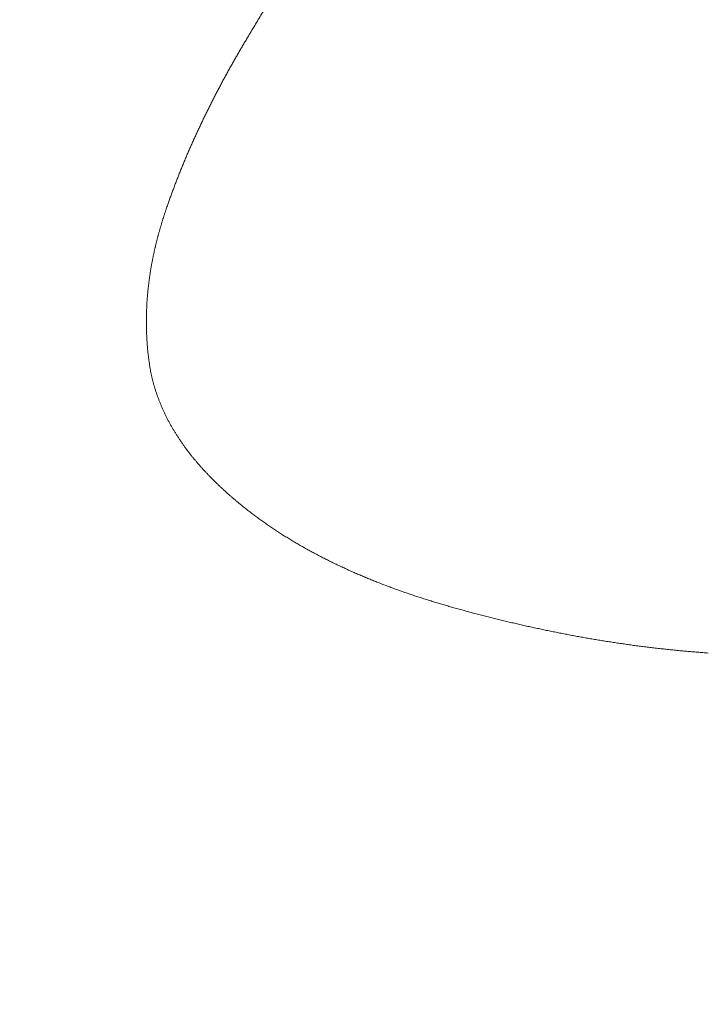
# Model space of a CAD drawing. Header units: millimetres. Extents: x 0 to 594, y 0 to 420.
# Tile 28 of 256: x 291.41 to 292.66, y 163.52 to 165.31. Entities that reach past the tile are written whole.
import ezdxf

# ---------------------------------------------------------------- set-up
doc = ezdxf.new("R2010")
doc.units = ezdxf.units.MM
doc.layers.add('1', color=7, linetype='Continuous', true_color=0xffffff)
doc.styles.add('Arial', font='txt')
doc.dimstyles.get("Standard").update_dxf_attribs({"dimtxt": 0.18, "dimasz": 0.18, "dimexe": 0.18, "dimexo": 0.0625, "dimgap": 0.09, "dimtad": 0, "dimtih": 1, "dimtoh": 1, "dimdec": 4, "dimzin": 0, "dimdsep": 46, "dimtxsty": 'Standard', "dimcen": 0.09, "dimadec": 0, "dimazin": 0, "dimtfac": 1, "dimtdec": 4, "dimtofl": 0, "dimtmove": 0, "dimatfit": 3, "dimfxl": 0, "dimtolj": 1, "dimtzin": 0, "dimarcsym": 0})

# ---------------------------------------------------------------- blocks, each defined once
blk = doc.blocks.new('_U7')
at = {"layer": '1', "color": 18, "lineweight": 18}
for p, q in [((240.6095, 215.4116), (240.6095, 198.2706)), ((338.75, 150.9956), (338.75, 202.2706)), ((240.6095, 200.2706), (259.157, 200.2706)), ((338.75, 200.2706), (320.2026, 200.2706))]:
    blk.add_line(p, q, dxfattribs=at)
at = {"layer": '1', "color": 18}
for points in [[(240.6095, 200.2706), (244.1095, 201.2084), (244.1095, 199.3328)], [(338.75, 200.2706), (335.25, 199.3328), (335.25, 201.2084)]]:
    blk.add_solid(points, dxfattribs=at)
at = {"layer": '1', "color": 18, "linetype": 'Continuous', "lineweight": 13, "char_height": 3.5, "attachment_point": 7, "line_spacing_factor": 1.047437, "style": 'Arial'}
for s, insert in [('\\fArial|b0|i0;\\W1.0000;LCG (DRY WEIGHT)', (273.5089, 197.6348)), ('\\fArial|b0|i0;\\W1.0000;1.96', (260.8425, 197.6348))]:
    blk.add_mtext(s, dxfattribs=dict(at, insert=insert))
blk = doc.blocks.new('_U13')
at = {"layer": '1', "color": 18, "lineweight": 18}
for p, q in [((240.6095, 215.4116), (355.9549, 215.4116)), ((353.9549, 215.4116), (353.9549, 178.3869)), ((353.9549, 129.1958), (353.9549, 166.2205)), ((276.553, 129.1958), (355.9549, 129.1958))]:
    blk.add_line(p, q, dxfattribs=at)
at = {"layer": '1', "color": 18}
for points in [[(353.9549, 215.4116), (354.8928, 211.9116), (353.0171, 211.9116)], [(353.9549, 129.1958), (353.0171, 132.6958), (354.8928, 132.6958)]]:
    blk.add_solid(points, dxfattribs=at)
at = {"layer": '1', "color": 18, "linetype": 'Continuous', "lineweight": 13, "char_height": 3.5, "attachment_point": 7, "rotation": 90, "line_spacing_factor": 1.047437, "style": 'Arial'}
for s, insert in [('\\fArial|b0|i0;\\W1.0000;LIFTING STROPS* EYE', (363.9958, 146.0102)), ('\\fArial|b0|i0;\\W1.0000;1.72', (356.9337, 167.878))]:
    blk.add_mtext(s, dxfattribs=dict(at, insert=insert))

msp = doc.modelspace()

# ---------------------------------------------------------------- linework, layer by layer
at = {"layer": '1', "color": 155, "linetype": 'Continuous', "lineweight": 13}
for points, knots in [([(291.8196, 165.2715), (291.8218, 165.2751), (291.8262, 165.2824), (291.8327, 165.2933), (291.8392, 165.3041), (291.8458, 165.315), (291.8523, 165.3259), (291.8588, 165.3368), (291.8654, 165.3476), (291.8719, 165.3585), (291.8784, 165.3693), (291.8849, 165.3801), (291.8915, 165.391), (291.898, 165.4018), (291.9045, 165.4126), (291.9111, 165.4234), (291.9176, 165.4342), (291.9241, 165.445), (291.9307, 165.4558), (291.9372, 165.4665), (291.9438, 165.4773), (291.9503, 165.4881), (291.9568, 165.4988), (291.9634, 165.5096), (291.9699, 165.5203), (291.9764, 165.531), (291.983, 165.5418), (291.9895, 165.5525), (291.9961, 165.5632), (292.0026, 165.5739), (292.0091, 165.5846), (292.0157, 165.5952), (292.0222, 165.6059), (292.0288, 165.6166), (292.0353, 165.6272), (292.0419, 165.6379), (292.0484, 165.6485), (292.0549, 165.6592), (292.0615, 165.6698), (292.068, 165.6804), (292.0746, 165.691), (292.0811, 165.7016), (292.0877, 165.7122), (292.0942, 165.7228), (292.1008, 165.7334), (292.1073, 165.7439), (292.1139, 165.7545), (292.1204, 165.765), (292.127, 165.7756), (292.1336, 165.7861), (292.1401, 165.7966), (292.1467, 165.8072), (292.1532, 165.8177), (292.1598, 165.8282), (292.1663, 165.8387), (292.1729, 165.8492), (292.1795, 165.8596), (292.186, 165.8701), (292.1926, 165.8806), (292.1992, 165.891), (292.2057, 165.9015), (292.2123, 165.9119), (292.2189, 165.9223), (292.2254, 165.9327), (292.232, 165.9432), (292.2386, 165.9536), (292.2451, 165.964), (292.2517, 165.9743), (292.2583, 165.9847), (292.2649, 165.9951), (292.2714, 166.0054), (292.278, 166.0158), (292.2846, 166.0261), (292.2912, 166.0365), (292.2978, 166.0468), (292.3043, 166.0571), (292.3109, 166.0674), (292.3175, 166.0777), (292.3241, 166.088), (292.3307, 166.0983), (292.3373, 166.1086), (292.3439, 166.1188), (292.3505, 166.1291), (292.3571, 166.1393), (292.3637, 166.1496), (292.3702, 166.1598), (292.3768, 166.17), (292.3834, 166.1802), (292.39, 166.1904), (292.3967, 166.2006), (292.4033, 166.2108), (292.4099, 166.221), (292.4165, 166.2311), (292.4231, 166.2413), (292.4297, 166.2514), (292.4363, 166.2616), (292.4429, 166.2717), (292.4495, 166.2818), (292.4561, 166.292), (292.4628, 166.3021), (292.4694, 166.3122), (292.476, 166.3222), (292.4826, 166.3323), (292.4892, 166.3424), (292.4959, 166.3524), (292.5025, 166.3625), (292.5091, 166.3725), (292.5158, 166.3826), (292.5224, 166.3926), (292.529, 166.4026), (292.5357, 166.4126), (292.5423, 166.4226), (292.549, 166.4326), (292.5556, 166.4425), (292.5622, 166.4525), (292.5689, 166.4625), (292.5755, 166.4724), (292.5822, 166.4823), (292.5888, 166.4923), (292.5955, 166.5022), (292.6021, 166.5121), (292.6088, 166.522), (292.6155, 166.5319), (292.6221, 166.5418), (292.6288, 166.5516), (292.6355, 166.5615), (292.6421, 166.5714), (292.6488, 166.5812), (292.6555, 166.591), (292.6621, 166.6009), (292.6688, 166.6107), (292.6755, 166.6205), (292.6822, 166.6303), (292.6888, 166.6401), (292.6955, 166.6498), (292.7022, 166.6596), (292.7089, 166.6694), (292.7156, 166.6791), (292.7223, 166.6888), (292.729, 166.6986), (292.7357, 166.7083), (292.7424, 166.718), (292.7491, 166.7277), (292.7558, 166.7374), (292.7625, 166.7471), (292.7692, 166.7567), (292.7759, 166.7664), (292.7804, 166.7728), (292.7826, 166.776)], [0, 0, 0, 0, 0.006849, 0.013699, 0.020548, 0.027397, 0.034247, 0.041096, 0.047945, 0.054795, 0.061644, 0.068493, 0.075343, 0.082192, 0.089041, 0.095891, 0.10274, 0.10959, 0.116439, 0.123288, 0.130138, 0.136987, 0.143836, 0.150686, 0.157535, 0.164385, 0.171234, 0.178083, 0.184933, 0.191782, 0.198632, 0.205481, 0.21233, 0.21918, 0.226029, 0.232879, 0.239728, 0.246577, 0.253427, 0.260276, 0.267125, 0.273975, 0.280824, 0.287674, 0.294523, 0.301372, 0.308222, 0.315071, 0.321921, 0.32877, 0.335619, 0.342469, 0.349318, 0.356168, 0.363017, 0.369866, 0.376716, 0.383565, 0.390414, 0.397264, 0.404113, 0.410962, 0.417812, 0.424661, 0.431511, 0.43836, 0.445209, 0.452059, 0.458908, 0.465757, 0.472607, 0.479456, 0.486305, 0.493155, 0.500004, 0.506853, 0.513703, 0.520552, 0.527401, 0.534251, 0.5411, 0.547949, 0.554798, 0.561648, 0.568497, 0.575346, 0.582196, 0.589045, 0.595894, 0.602743, 0.609593, 0.616442, 0.623291, 0.630141, 0.63699, 0.643839, 0.650688, 0.657538, 0.664387, 0.671236, 0.678085, 0.684935, 0.691784, 0.698633, 0.705482, 0.712332, 0.719181, 0.72603, 0.732879, 0.739729, 0.746578, 0.753427, 0.760276, 0.767125, 0.773975, 0.780824, 0.787673, 0.794522, 0.801372, 0.808221, 0.81507, 0.821919, 0.828769, 0.835618, 0.842467, 0.849316, 0.856165, 0.863015, 0.869864, 0.876713, 0.883562, 0.890412, 0.897261, 0.90411, 0.910959, 0.917809, 0.924658, 0.931507, 0.938356, 0.945206, 0.952055, 0.958904, 0.965754, 0.972603, 0.979452, 0.986301, 0.993151, 1, 1, 1, 1]), ([(291.6737, 164.963), (291.6741, 164.9643), (291.675, 164.9668), (291.6763, 164.9706), (291.6777, 164.9744), (291.679, 164.9782), (291.6803, 164.982), (291.6817, 164.9857), (291.6831, 164.9895), (291.6845, 164.9933), (291.6858, 164.997), (291.6873, 165.0008), (291.6887, 165.0045), (291.6901, 165.0083), (291.6915, 165.012), (291.693, 165.0158), (291.6944, 165.0195), (291.6959, 165.0232), (291.6974, 165.027), (291.6989, 165.0307), (291.7004, 165.0344), (291.7019, 165.0381), (291.7034, 165.0418), (291.7049, 165.0456), (291.7065, 165.0493), (291.708, 165.053), (291.7096, 165.0567), (291.7111, 165.0604), (291.7127, 165.064), (291.7143, 165.0677), (291.7159, 165.0714), (291.7175, 165.0751), (291.7191, 165.0788), (291.7208, 165.0824), (291.7224, 165.0861), (291.724, 165.0898), (291.7257, 165.0934), (291.7274, 165.0971), (291.7291, 165.1007), (291.7307, 165.1044), (291.7324, 165.108), (291.7341, 165.1117), (291.7359, 165.1153), (291.7376, 165.1189), (291.7393, 165.1226), (291.741, 165.1262), (291.7428, 165.1298), (291.7446, 165.1334), (291.7463, 165.1371), (291.7481, 165.1407), (291.7499, 165.1443), (291.7517, 165.1479), (291.7535, 165.1515), (291.7553, 165.1551), (291.7571, 165.1586), (291.7589, 165.1622), (291.7608, 165.1658), (291.7626, 165.1694), (291.7645, 165.173), (291.7663, 165.1765), (291.7682, 165.1801), (291.7701, 165.1837), (291.772, 165.1872), (291.7739, 165.1908), (291.7758, 165.1943), (291.7777, 165.1979), (291.7796, 165.2014), (291.7815, 165.205), (291.7835, 165.2085), (291.7854, 165.212), (291.7874, 165.2156), (291.7893, 165.2191), (291.7913, 165.2226), (291.7933, 165.2261), (291.7953, 165.2296), (291.7973, 165.2331), (291.7993, 165.2366), (291.8013, 165.2401), (291.8033, 165.2436), (291.8053, 165.2471), (291.8073, 165.2506), (291.8094, 165.2541), (291.8114, 165.2576), (291.8134, 165.2611), (291.8155, 165.2645), (291.8176, 165.268), (291.8189, 165.2703), (291.8196, 165.2715)], [0, 0, 0, 0, 0.011764, 0.023528, 0.035292, 0.047055, 0.058818, 0.070581, 0.082343, 0.094105, 0.105867, 0.117628, 0.12939, 0.141151, 0.152912, 0.164673, 0.176434, 0.188195, 0.199956, 0.211717, 0.223477, 0.235238, 0.246999, 0.25876, 0.270521, 0.282283, 0.294044, 0.305805, 0.317567, 0.329329, 0.341091, 0.352853, 0.364615, 0.376377, 0.38814, 0.399903, 0.411666, 0.423429, 0.435192, 0.446956, 0.45872, 0.470484, 0.482249, 0.494013, 0.505778, 0.517543, 0.529308, 0.541074, 0.55284, 0.564606, 0.576372, 0.588138, 0.599905, 0.611672, 0.623439, 0.635206, 0.646973, 0.658741, 0.670508, 0.682276, 0.694044, 0.705812, 0.71758, 0.729349, 0.741117, 0.752885, 0.764654, 0.776422, 0.78819, 0.799959, 0.811727, 0.823496, 0.835264, 0.847032, 0.8588, 0.870568, 0.882336, 0.894104, 0.905871, 0.917638, 0.929405, 0.941172, 0.952938, 0.964704, 0.97647, 0.988235, 1, 1, 1, 1]), ([(291.6434, 164.6786), (291.6433, 164.6794), (291.6431, 164.681), (291.6427, 164.6835), (291.6424, 164.6859), (291.642, 164.6883), (291.6417, 164.6907), (291.6414, 164.6931), (291.6411, 164.6956), (291.6409, 164.698), (291.6406, 164.7004), (291.6403, 164.7028), (291.6401, 164.7052), (291.6398, 164.7077), (291.6396, 164.7101), (291.6394, 164.7125), (291.6392, 164.7149), (291.639, 164.7174), (291.6388, 164.7198), (291.6387, 164.7222), (291.6385, 164.7246), (291.6384, 164.7271), (291.6382, 164.7295), (291.6381, 164.7319), (291.638, 164.7344), (291.6379, 164.7368), (291.6378, 164.7392), (291.6377, 164.7416), (291.6377, 164.7441), (291.6376, 164.7465), (291.6376, 164.7489), (291.6375, 164.7513), (291.6375, 164.7538), (291.6375, 164.7562), (291.6375, 164.7586), (291.6375, 164.7611), (291.6375, 164.7635), (291.6376, 164.7659), (291.6376, 164.7683), (291.6377, 164.7708), (291.6377, 164.7732), (291.6378, 164.7756), (291.6379, 164.778), (291.638, 164.7805), (291.6381, 164.7829), (291.6382, 164.7853), (291.6383, 164.7877), (291.6384, 164.7901), (291.6386, 164.7926), (291.6387, 164.795), (291.6389, 164.7974), (291.6391, 164.7998), (291.6393, 164.8022), (291.6395, 164.8046), (291.6397, 164.8071), (291.6399, 164.8095), (291.6401, 164.8119), (291.6403, 164.8143), (291.6406, 164.8167), (291.6408, 164.8191), (291.6411, 164.8215), (291.6414, 164.8239), (291.6417, 164.8263), (291.642, 164.8287), (291.6423, 164.8311), (291.6426, 164.8335), (291.6429, 164.8359), (291.6433, 164.8383), (291.6436, 164.8407), (291.644, 164.8431), (291.6443, 164.8455), (291.6447, 164.8479), (291.6451, 164.8503), (291.6455, 164.8527), (291.6459, 164.8551), (291.6463, 164.8575), (291.6467, 164.8598), (291.6471, 164.8622), (291.6476, 164.8646), (291.648, 164.867), (291.6485, 164.8694), (291.6489, 164.8717), (291.6494, 164.8741), (291.6499, 164.8765), (291.6504, 164.8789), (291.6509, 164.8812), (291.6514, 164.8836), (291.6519, 164.886), (291.6525, 164.8883), (291.653, 164.8907), (291.6535, 164.8931), (291.6541, 164.8954), (291.6547, 164.8978), (291.6552, 164.9001), (291.6558, 164.9025), (291.6564, 164.9048), (291.657, 164.9072), (291.6576, 164.9096), (291.6582, 164.9119), (291.6588, 164.9142), (291.6595, 164.9166), (291.6601, 164.9189), (291.6608, 164.9213), (291.6614, 164.9236), (291.6621, 164.9259), (291.6627, 164.9283), (291.6634, 164.9306), (291.6641, 164.9329), (291.6648, 164.9353), (291.6655, 164.9376), (291.6662, 164.9399), (291.6669, 164.9422), (291.6676, 164.9446), (291.6684, 164.9469), (291.6691, 164.9492), (291.6699, 164.9515), (291.6706, 164.9538), (291.6714, 164.9561), (291.6722, 164.9584), (291.6729, 164.9607), (291.6735, 164.9623), (291.6737, 164.963)], [0, 0, 0, 0, 0.008403, 0.016805, 0.025208, 0.03361, 0.042012, 0.050414, 0.058815, 0.067217, 0.075619, 0.08402, 0.092422, 0.100823, 0.109224, 0.117626, 0.126028, 0.134429, 0.142831, 0.151233, 0.159634, 0.168036, 0.176439, 0.184841, 0.193243, 0.201646, 0.210048, 0.218451, 0.226854, 0.235257, 0.243661, 0.252064, 0.260468, 0.268871, 0.277275, 0.285679, 0.294083, 0.302488, 0.310892, 0.319297, 0.327701, 0.336106, 0.344511, 0.352916, 0.361321, 0.369726, 0.378131, 0.386536, 0.394941, 0.403345, 0.41175, 0.420155, 0.42856, 0.436964, 0.445369, 0.453773, 0.462177, 0.470581, 0.478985, 0.487388, 0.495792, 0.504194, 0.512597, 0.520999, 0.529401, 0.537803, 0.546204, 0.554606, 0.563007, 0.571408, 0.579809, 0.58821, 0.596611, 0.605013, 0.613414, 0.621815, 0.630216, 0.638617, 0.647019, 0.65542, 0.663822, 0.672224, 0.680626, 0.689028, 0.69743, 0.705833, 0.714235, 0.722638, 0.731041, 0.739444, 0.747848, 0.756252, 0.764655, 0.773059, 0.781464, 0.789868, 0.798272, 0.806677, 0.815082, 0.823487, 0.831892, 0.840298, 0.848703, 0.857109, 0.865514, 0.87392, 0.882326, 0.890731, 0.899137, 0.907543, 0.915949, 0.924355, 0.93276, 0.941166, 0.949571, 0.957977, 0.966382, 0.974787, 0.983191, 0.991596, 1, 1, 1, 1]), ([(291.8084, 164.4259), (291.8076, 164.4265), (291.8061, 164.4278), (291.8038, 164.4297), (291.8015, 164.4316), (291.7992, 164.4335), (291.7969, 164.4355), (291.7947, 164.4374), (291.7924, 164.4394), (291.7901, 164.4413), (291.7879, 164.4433), (291.7857, 164.4453), (291.7834, 164.4473), (291.7812, 164.4493), (291.779, 164.4513), (291.7768, 164.4533), (291.7746, 164.4553), (291.7725, 164.4573), (291.7703, 164.4594), (291.7682, 164.4614), (291.766, 164.4635), (291.7639, 164.4655), (291.7618, 164.4676), (291.7597, 164.4697), (291.7576, 164.4718), (291.7555, 164.4739), (291.7534, 164.476), (291.7514, 164.4781), (291.7493, 164.4802), (291.7473, 164.4824), (291.7453, 164.4845), (291.7433, 164.4867), (291.7413, 164.4888), (291.7393, 164.491), (291.7373, 164.4932), (291.7354, 164.4954), (291.7334, 164.4976), (291.7315, 164.4998), (291.7296, 164.502), (291.7277, 164.5042), (291.7259, 164.5065), (291.724, 164.5087), (291.7221, 164.511), (291.7203, 164.5132), (291.7185, 164.5155), (291.7167, 164.5178), (291.7149, 164.5201), (291.7131, 164.5224), (291.7114, 164.5247), (291.7097, 164.527), (291.7079, 164.5293), (291.7062, 164.5317), (291.7046, 164.534), (291.7029, 164.5364), (291.7013, 164.5388), (291.6996, 164.5412), (291.698, 164.5436), (291.6964, 164.546), (291.6948, 164.5484), (291.6933, 164.5508), (291.6917, 164.5532), (291.6902, 164.5557), (291.6887, 164.5581), (291.6872, 164.5606), (291.6858, 164.563), (291.6843, 164.5655), (291.6829, 164.568), (291.6815, 164.5705), (291.6801, 164.573), (291.6788, 164.5755), (291.6774, 164.578), (291.6761, 164.5806), (291.6748, 164.5831), (291.6735, 164.5856), (291.6723, 164.5882), (291.671, 164.5907), (291.6698, 164.5933), (291.6686, 164.5959), (291.6675, 164.5985), (291.6663, 164.6011), (291.6652, 164.6036), (291.6641, 164.6062), (291.663, 164.6089), (291.6619, 164.6115), (291.6609, 164.6141), (291.6599, 164.6167), (291.6589, 164.6194), (291.6579, 164.622), (291.657, 164.6246), (291.6561, 164.6273), (291.6552, 164.6299), (291.6543, 164.6326), (291.6535, 164.6353), (291.6526, 164.638), (291.6518, 164.6406), (291.6511, 164.6433), (291.6503, 164.646), (291.6496, 164.6487), (291.6489, 164.6514), (291.6482, 164.6541), (291.6476, 164.6568), (291.647, 164.6595), (291.6464, 164.6622), (291.6458, 164.665), (291.6453, 164.6677), (291.6448, 164.6704), (291.6443, 164.6731), (291.6438, 164.6759), (291.6436, 164.6777), (291.6434, 164.6786)], [0, 0, 0, 0, 0.009356, 0.018713, 0.028071, 0.03743, 0.04679, 0.05615, 0.065511, 0.074872, 0.084233, 0.093594, 0.102955, 0.112316, 0.121676, 0.131036, 0.140395, 0.149754, 0.159112, 0.168469, 0.177825, 0.187181, 0.196535, 0.205888, 0.21524, 0.224591, 0.233941, 0.24329, 0.252637, 0.261983, 0.271329, 0.280672, 0.290015, 0.299357, 0.308697, 0.318036, 0.327375, 0.336712, 0.346049, 0.355385, 0.36472, 0.374055, 0.383389, 0.392723, 0.402057, 0.41139, 0.420724, 0.430058, 0.439392, 0.448727, 0.458062, 0.467399, 0.476737, 0.486076, 0.495417, 0.50476, 0.514105, 0.523451, 0.532799, 0.542148, 0.551499, 0.560851, 0.570203, 0.579556, 0.58891, 0.598264, 0.607618, 0.616973, 0.626328, 0.635682, 0.645036, 0.65439, 0.663744, 0.673096, 0.682449, 0.6918, 0.701151, 0.710501, 0.719851, 0.729199, 0.738546, 0.747893, 0.757238, 0.766582, 0.775925, 0.785268, 0.794609, 0.803949, 0.813288, 0.822626, 0.831964, 0.8413, 0.850636, 0.859971, 0.869305, 0.878639, 0.887973, 0.897306, 0.90664, 0.915973, 0.925306, 0.93464, 0.943974, 0.953309, 0.962644, 0.971981, 0.981319, 0.990659, 1, 1, 1, 1]), ([(292.1918, 164.2394), (292.1903, 164.2398), (292.1874, 164.2406), (292.1831, 164.2419), (292.1787, 164.2431), (292.1744, 164.2444), (292.17, 164.2457), (292.1657, 164.247), (292.1613, 164.2483), (292.157, 164.2497), (292.1526, 164.251), (292.1483, 164.2524), (292.144, 164.2537), (292.1397, 164.2551), (292.1354, 164.2565), (292.131, 164.2579), (292.1267, 164.2593), (292.1224, 164.2607), (292.1182, 164.2622), (292.1139, 164.2637), (292.1096, 164.2651), (292.1053, 164.2666), (292.101, 164.2681), (292.0968, 164.2696), (292.0925, 164.2711), (292.0883, 164.2727), (292.084, 164.2742), (292.0798, 164.2758), (292.0756, 164.2774), (292.0714, 164.279), (292.0671, 164.2806), (292.0629, 164.2822), (292.0587, 164.2839), (292.0545, 164.2855), (292.0504, 164.2872), (292.0462, 164.2889), (292.042, 164.2906), (292.0379, 164.2923), (292.0337, 164.294), (292.0296, 164.2958), (292.0254, 164.2976), (292.0213, 164.2993), (292.0172, 164.3011), (292.0131, 164.3029), (292.0089, 164.3048), (292.0049, 164.3066), (292.0008, 164.3085), (291.9967, 164.3103), (291.9926, 164.3122), (291.9886, 164.3141), (291.9845, 164.316), (291.9805, 164.318), (291.9764, 164.3199), (291.9724, 164.3219), (291.9684, 164.3239), (291.9644, 164.3259), (291.9604, 164.3279), (291.9564, 164.33), (291.9525, 164.332), (291.9485, 164.3341), (291.9446, 164.3362), (291.9406, 164.3383), (291.9367, 164.3404), (291.9328, 164.3425), (291.9289, 164.3447), (291.925, 164.3469), (291.9211, 164.3491), (291.9173, 164.3513), (291.9134, 164.3535), (291.9096, 164.3557), (291.9058, 164.358), (291.902, 164.3603), (291.8982, 164.3626), (291.8944, 164.3649), (291.8906, 164.3672), (291.8869, 164.3696), (291.8831, 164.3719), (291.8794, 164.3743), (291.8757, 164.3767), (291.872, 164.3791), (291.8683, 164.3816), (291.8647, 164.384), (291.861, 164.3865), (291.8574, 164.389), (291.8538, 164.3915), (291.8502, 164.3941), (291.8466, 164.3966), (291.8431, 164.3992), (291.8395, 164.4018), (291.836, 164.4044), (291.8325, 164.407), (291.829, 164.4096), (291.8255, 164.4123), (291.822, 164.415), (291.8186, 164.4177), (291.8152, 164.4204), (291.8118, 164.4231), (291.8095, 164.425), (291.8084, 164.4259)], [0, 0, 0, 0, 0.010418, 0.020836, 0.031255, 0.041674, 0.052093, 0.062512, 0.072932, 0.083351, 0.093771, 0.10419, 0.11461, 0.125029, 0.135449, 0.145868, 0.156287, 0.166706, 0.177124, 0.187542, 0.19796, 0.208378, 0.218795, 0.229212, 0.239629, 0.250045, 0.260461, 0.270877, 0.281292, 0.291707, 0.302122, 0.312537, 0.322951, 0.333365, 0.343779, 0.354193, 0.364607, 0.375021, 0.385434, 0.395848, 0.406262, 0.416677, 0.427091, 0.437506, 0.447921, 0.458337, 0.468753, 0.47917, 0.489588, 0.500007, 0.510426, 0.520846, 0.531267, 0.541689, 0.552111, 0.562534, 0.572956, 0.583379, 0.593802, 0.604225, 0.614648, 0.62507, 0.635493, 0.645915, 0.656336, 0.666758, 0.677178, 0.687598, 0.698018, 0.708437, 0.718855, 0.729273, 0.73969, 0.750106, 0.760522, 0.770937, 0.781351, 0.791765, 0.802178, 0.81259, 0.823003, 0.833414, 0.843825, 0.854236, 0.864646, 0.875057, 0.885467, 0.895877, 0.906287, 0.916697, 0.927108, 0.937518, 0.94793, 0.958342, 0.968755, 0.979169, 0.989584, 1, 1, 1, 1]), ([(292.6586, 164.1558), (292.657, 164.1559), (292.6537, 164.1561), (292.6487, 164.1565), (292.6438, 164.1569), (292.6388, 164.1573), (292.6339, 164.1577), (292.6289, 164.1581), (292.624, 164.1585), (292.6191, 164.1589), (292.6141, 164.1594), (292.6092, 164.1598), (292.6042, 164.1603), (292.5993, 164.1608), (292.5944, 164.1613), (292.5894, 164.1618), (292.5845, 164.1623), (292.5796, 164.1629), (292.5746, 164.1634), (292.5697, 164.1639), (292.5648, 164.1645), (292.5598, 164.1651), (292.5549, 164.1657), (292.55, 164.1663), (292.5451, 164.1669), (292.5402, 164.1675), (292.5352, 164.1681), (292.5303, 164.1688), (292.5254, 164.1694), (292.5205, 164.1701), (292.5156, 164.1708), (292.5107, 164.1715), (292.5058, 164.1722), (292.5009, 164.1729), (292.496, 164.1736), (292.4911, 164.1743), (292.4862, 164.1751), (292.4813, 164.1758), (292.4764, 164.1766), (292.4715, 164.1773), (292.4666, 164.1781), (292.4617, 164.1789), (292.4568, 164.1797), (292.4519, 164.1805), (292.447, 164.1814), (292.4422, 164.1822), (292.4373, 164.183), (292.4324, 164.1839), (292.4275, 164.1848), (292.4227, 164.1857), (292.4178, 164.1865), (292.4129, 164.1874), (292.408, 164.1884), (292.4032, 164.1893), (292.3983, 164.1902), (292.3935, 164.1911), (292.3886, 164.1921), (292.3838, 164.193), (292.3789, 164.194), (292.3741, 164.195), (292.3692, 164.196), (292.3644, 164.197), (292.3595, 164.198), (292.3547, 164.199), (292.3498, 164.2001), (292.345, 164.2011), (292.3402, 164.2021), (292.3354, 164.2032), (292.3305, 164.2043), (292.3257, 164.2053), (292.3209, 164.2064), (292.3161, 164.2075), (292.3112, 164.2086), (292.3064, 164.2098), (292.3016, 164.2109), (292.2968, 164.212), (292.292, 164.2132), (292.2872, 164.2143), (292.2824, 164.2155), (292.2776, 164.2167), (292.2728, 164.2178), (292.268, 164.219), (292.2632, 164.2202), (292.2585, 164.2215), (292.2537, 164.2227), (292.2489, 164.2239), (292.2441, 164.2251), (292.2394, 164.2264), (292.2346, 164.2277), (292.2298, 164.2289), (292.2251, 164.2302), (292.2203, 164.2315), (292.2155, 164.2328), (292.2108, 164.2341), (292.206, 164.2354), (292.2013, 164.2367), (292.1965, 164.238), (292.1934, 164.2389), (292.1918, 164.2394)], [0, 0, 0, 0, 0.010417, 0.020833, 0.031249, 0.041664, 0.052079, 0.062494, 0.072909, 0.083324, 0.093738, 0.104152, 0.114566, 0.12498, 0.135394, 0.145808, 0.156221, 0.166635, 0.177048, 0.187462, 0.197875, 0.208289, 0.218702, 0.229116, 0.239529, 0.249942, 0.260356, 0.27077, 0.281183, 0.291597, 0.302011, 0.312425, 0.322839, 0.333253, 0.343667, 0.354081, 0.364496, 0.374911, 0.385325, 0.39574, 0.406156, 0.416571, 0.426986, 0.437402, 0.447818, 0.458234, 0.46865, 0.479066, 0.489482, 0.499899, 0.510316, 0.520733, 0.53115, 0.541567, 0.551985, 0.562403, 0.57282, 0.583238, 0.593657, 0.604075, 0.614493, 0.624912, 0.635331, 0.64575, 0.656169, 0.666588, 0.677007, 0.687426, 0.697846, 0.708265, 0.718685, 0.729104, 0.739524, 0.749944, 0.760364, 0.770784, 0.781203, 0.791623, 0.802043, 0.812463, 0.822883, 0.833303, 0.843722, 0.854142, 0.864561, 0.874981, 0.8854, 0.895819, 0.906238, 0.916657, 0.927076, 0.937494, 0.947913, 0.958331, 0.968748, 0.979166, 0.989583, 1, 1, 1, 1])]:
    msp.add_open_spline(points, degree=3, knots=knots, dxfattribs=at)
at = {"layer": '1', "color": 155, "linetype": 'Continuous', "lineweight": 18}
for points, knots in [([(119.819, 164.614), (119.8438, 164.5613), (119.8695, 164.509), (119.9281, 164.3944), (119.9697, 164.3169), (120.0133, 164.24), (120.0264, 164.217), (120.0309, 164.2094), (120.0397, 164.1941), (120.0442, 164.1864), (120.0665, 164.1483), (120.0846, 164.118), (120.1396, 164.0276), (120.1773, 163.9681), (120.2544, 163.8504), (120.2939, 163.7923), (120.3746, 163.6772), (120.4158, 163.6203), (120.4998, 163.5076), (120.5425, 163.4519), (120.6296, 163.3415), (120.6739, 163.2869), (120.7638, 163.1786), (120.8095, 163.1251), (120.879, 163.0454), (120.914, 163.0058), (120.9494, 162.9664), (120.9731, 162.9402), (120.985, 162.9272), (121.0444, 162.8621), (121.0925, 162.8106), (121.2381, 162.658), (121.337, 162.5586), (121.5381, 162.3638), (121.6403, 162.2684), (121.8476, 162.0813), (121.9526, 161.9896), (122.1654, 161.8094), (122.2732, 161.721), (122.491, 161.5471), (122.6011, 161.4616), (122.8235, 161.2935), (122.9358, 161.2108), (123.1625, 161.048), (123.2768, 160.9678), (123.5074, 160.8099), (123.6236, 160.7321), (123.8578, 160.5787), (123.9758, 160.5031), (124.1243, 160.4099), (124.169, 160.382), (124.2137, 160.3543), (124.2436, 160.3359), (124.2585, 160.3267), (124.3332, 160.2807), (124.3931, 160.2443), (124.5731, 160.1358), (124.6937, 160.0646), (124.9357, 159.9242), (125.0572, 159.8551), (125.3011, 159.7188), (125.4234, 159.6516), (125.669, 159.5191), (125.7923, 159.4537), (126.0395, 159.3248), (126.1635, 159.2611), (126.5366, 159.0727), (126.7868, 158.9504), (127.29, 158.7116), (127.5429, 158.5951), (128.0511, 158.3675), (128.3065, 158.2563), (128.8194, 158.0389), (129.0769, 157.9326), (129.5941, 157.7245), (129.8536, 157.6227), (130.3747, 157.4232), (130.6362, 157.3255), (131.1609, 157.134), (131.4241, 157.0402), (131.7212, 156.9367), (131.7542, 156.9252), (131.8203, 156.9023), (131.9193, 156.868), (132.0185, 156.8341), (132.2169, 156.7664), (132.3493, 156.7218), (132.7469, 156.5893), (133.0124, 156.5027), (133.5443, 156.3328), (133.8107, 156.2495), (134.3442, 156.0861), (134.6114, 156.0059), (135.1466, 155.8484), (135.4145, 155.7712), (135.9512, 155.6193), (136.2199, 155.5448), (136.7579, 155.3983), (137.0273, 155.3264), (137.5666, 155.1849), (137.8366, 155.1154), (138.3773, 154.9787), (138.6479, 154.9116), (139.4606, 154.7133), (140.0036, 154.5856), (141.0916, 154.338), (141.6367, 154.2183), (142.4558, 154.0441), (142.729, 153.9869), (143.1393, 153.9025), (143.2761, 153.8746), (143.5498, 153.8191), (143.6867, 153.7916), (144.3714, 153.6552), (144.9197, 153.5495), (146.0172, 153.3443), (146.5665, 153.2448), (147.6658, 153.0517), (148.2159, 152.958), (149.3169, 152.7759), (149.8678, 152.6876), (150.9704, 152.5158), (151.5221, 152.4324), (152.6261, 152.2703), (153.1785, 152.1915), (154.2839, 152.0384), (154.8369, 151.9639), (155.9436, 151.8192), (156.4972, 151.7489), (157.6051, 151.6121), (158.1593, 151.5457), (158.9911, 151.4488), (159.2684, 151.4169), (159.6845, 151.3698), (159.8232, 151.3542), (160.1007, 151.3233), (160.2394, 151.3079), (160.9331, 151.2316), (161.4882, 151.1723), (162.5986, 151.057), (163.1539, 151.001), (164.2648, 150.8921), (165.3758, 150.7863), (166.4873, 150.6863), (168.1549, 150.5405), (169.267, 150.4489), (170.9357, 150.3189), (171.492, 150.2769), (172.3266, 150.2154), (172.6048, 150.1951), (173.1613, 150.155), (173.4395, 150.1352), (174.8308, 150.0373), (175.9442, 149.9627), (178.1713, 149.8202), (179.2851, 149.7525), (181.5132, 149.6236), (182.6275, 149.5624), (184.8565, 149.4462), (185.9712, 149.3912), (187.6437, 149.3131), (188.2012, 149.2878), (189.0375, 149.2509), (189.3163, 149.2388), (189.874, 149.2149), (190.1528, 149.2031), (191.5468, 149.1452), (192.6622, 149.1016), (194.3353, 149.04), (194.893, 149.0202), (196.0084, 148.9818), (197.6817, 148.926), (199.355, 148.8756), (201.0285, 148.8285), (201.5863, 148.8133), (202.702, 148.7839), (203.2599, 148.7697), (204.9335, 148.7285), (206.0493, 148.703), (208.2809, 148.6554), (209.3968, 148.6334), (211.6287, 148.5927), (212.7446, 148.574), (214.9766, 148.5395), (216.0927, 148.5238), (218.3248, 148.4948), (219.4409, 148.4817), (222.7892, 148.4459), (225.0215, 148.4268), (228.3698, 148.4041), (229.4859, 148.3975), (231.7182, 148.386), (232.8343, 148.3812), (235.0666, 148.3728), (236.1828, 148.3692), (238.415, 148.3629), (239.5312, 148.3602), (241.7635, 148.3551), (242.8796, 148.3527), (244.5538, 148.3493), (245.1119, 148.3482), (246.228, 148.3459), (246.7861, 148.3447), (249.5765, 148.3389), (251.8088, 148.3342), (258.5056, 148.32), (262.9702, 148.3105), (271.8993, 148.2914), (276.3639, 148.2818), (285.293, 148.2627), (289.7576, 148.2532), (298.6868, 148.2341), (303.1513, 148.2246), (312.0805, 148.2056), (316.5451, 148.1961), (325.4742, 148.1771), (329.9388, 148.1676), (334.4034, 148.1581)], [0, 0, 0, 0, 0.000799, 0.000799, 0.00176, 0.002, 0.002, 0.00212, 0.00212, 0.002241, 0.002241, 0.002721, 0.002721, 0.003682, 0.003682, 0.004642, 0.004642, 0.005603, 0.005603, 0.006564, 0.006564, 0.007525, 0.007525, 0.008486, 0.008486, 0.008966, 0.009206, 0.009206, 0.009446, 0.009446, 0.010407, 0.010407, 0.012329, 0.012329, 0.01425, 0.01425, 0.016172, 0.016172, 0.018093, 0.018093, 0.020015, 0.020015, 0.021936, 0.021936, 0.023858, 0.023858, 0.025779, 0.025779, 0.027701, 0.027701, 0.028181, 0.028421, 0.028421, 0.028662, 0.028662, 0.029622, 0.029622, 0.031544, 0.031544, 0.033466, 0.033466, 0.035387, 0.035387, 0.037309, 0.037309, 0.03923, 0.03923, 0.043073, 0.043073, 0.046916, 0.046916, 0.050759, 0.050759, 0.054602, 0.054602, 0.058446, 0.058446, 0.062289, 0.062289, 0.066132, 0.066132, 0.066612, 0.066612, 0.067092, 0.068053, 0.068053, 0.069975, 0.069975, 0.073818, 0.073818, 0.077661, 0.077661, 0.081504, 0.081504, 0.085347, 0.085347, 0.08919, 0.08919, 0.093033, 0.093033, 0.096876, 0.096876, 0.100719, 0.100719, 0.108406, 0.108406, 0.116092, 0.116092, 0.119935, 0.119935, 0.121856, 0.121856, 0.123778, 0.123778, 0.131464, 0.131464, 0.13915, 0.13915, 0.146836, 0.146836, 0.154523, 0.154523, 0.162209, 0.162209, 0.169895, 0.169895, 0.177581, 0.177581, 0.185267, 0.185267, 0.192953, 0.192953, 0.196796, 0.196796, 0.198718, 0.198718, 0.200639, 0.200639, 0.208326, 0.208326, 0.216012, 0.216012, 0.223698, 0.231384, 0.231384, 0.246756, 0.246756, 0.254443, 0.254443, 0.258286, 0.258286, 0.262129, 0.262129, 0.277501, 0.277501, 0.292873, 0.292873, 0.308246, 0.308246, 0.323618, 0.323618, 0.331304, 0.331304, 0.335147, 0.335147, 0.33899, 0.33899, 0.354363, 0.354363, 0.362049, 0.362049, 0.369735, 0.385107, 0.385107, 0.392793, 0.392793, 0.40048, 0.40048, 0.415852, 0.415852, 0.431224, 0.431224, 0.446597, 0.446597, 0.461969, 0.461969, 0.477341, 0.477341, 0.508086, 0.508086, 0.523458, 0.523458, 0.53883, 0.53883, 0.554203, 0.554203, 0.569575, 0.569575, 0.584947, 0.584947, 0.592634, 0.592634, 0.60032, 0.60032, 0.631064, 0.631064, 0.692554, 0.692554, 0.754043, 0.754043, 0.815532, 0.815532, 0.877021, 0.877021, 0.938511, 0.938511, 1, 1, 1, 1]), ([(334.4034, 148.1581), (329.9388, 148.1676), (325.4742, 148.1771), (316.5451, 148.1961), (312.0805, 148.2056), (303.1513, 148.2246), (298.6868, 148.2341), (289.7576, 148.2532), (285.293, 148.2627), (276.3639, 148.2818), (271.8993, 148.2914), (262.9702, 148.3105), (258.5056, 148.32), (251.8088, 148.3342), (249.5765, 148.3389), (246.7861, 148.3447), (246.228, 148.3459), (245.1119, 148.3482), (244.5538, 148.3493), (242.8796, 148.3527), (241.7635, 148.3551), (239.5312, 148.3602), (238.415, 148.3629), (236.1828, 148.3692), (235.0666, 148.3728), (232.8343, 148.3812), (231.7182, 148.386), (229.4859, 148.3975), (228.3698, 148.4041), (225.0215, 148.4268), (222.7892, 148.4459), (219.4409, 148.4817), (218.3248, 148.4948), (216.0927, 148.5238), (214.9766, 148.5395), (212.7446, 148.574), (211.6287, 148.5927), (209.3968, 148.6334), (208.2809, 148.6554), (206.0493, 148.703), (204.9335, 148.7285), (203.2599, 148.7697), (202.702, 148.7839), (201.5863, 148.8133), (201.0285, 148.8285), (199.355, 148.8756), (197.6817, 148.926), (196.0084, 148.9818), (194.893, 149.0202), (194.3353, 149.04), (192.6622, 149.1016), (191.5468, 149.1452), (190.1528, 149.2031), (189.874, 149.2149), (189.3163, 149.2388), (189.0375, 149.2509), (188.2012, 149.2878), (187.6437, 149.3131), (185.9712, 149.3912), (184.8565, 149.4462), (182.6275, 149.5624), (181.5132, 149.6236), (179.2851, 149.7525), (178.1713, 149.8202), (175.9442, 149.9627), (174.8308, 150.0373), (173.4395, 150.1352), (173.1613, 150.155), (172.6048, 150.1951), (172.3266, 150.2154), (171.492, 150.2769), (170.9357, 150.3189), (169.267, 150.4489), (168.1549, 150.5405), (166.4873, 150.6863), (165.3758, 150.7863), (164.2648, 150.8921), (163.1539, 151.001), (162.5986, 151.057), (161.4882, 151.1723), (160.9331, 151.2316), (160.2394, 151.3079), (160.1007, 151.3233), (159.8232, 151.3542), (159.6845, 151.3698), (159.2684, 151.4169), (158.9911, 151.4488), (158.1593, 151.5457), (157.6051, 151.6121), (156.4972, 151.7489), (155.9436, 151.8192), (154.8369, 151.9639), (154.2839, 152.0384), (153.1785, 152.1915), (152.6261, 152.2703), (151.5221, 152.4324), (150.9704, 152.5158), (149.8678, 152.6876), (149.3169, 152.7759), (148.2159, 152.958), (147.6658, 153.0517), (146.5665, 153.2448), (146.0172, 153.3443), (144.9197, 153.5495), (144.3714, 153.6552), (143.6867, 153.7916), (143.5498, 153.8191), (143.2761, 153.8746), (143.1393, 153.9025), (142.729, 153.9869), (142.4558, 154.0441), (141.6367, 154.2183), (141.0916, 154.338), (140.0036, 154.5856), (139.4606, 154.7133), (138.6479, 154.9116), (138.3773, 154.9787), (137.8366, 155.1154), (137.5666, 155.1849), (137.0273, 155.3264), (136.7579, 155.3983), (136.2199, 155.5448), (135.9512, 155.6193), (135.4145, 155.7712), (135.1466, 155.8484), (134.6114, 156.0059), (134.3442, 156.0861), (133.8107, 156.2495), (133.5443, 156.3328), (133.0124, 156.5027), (132.7469, 156.5893), (132.3493, 156.7218), (132.2169, 156.7664), (132.0185, 156.8341), (131.9193, 156.868), (131.8203, 156.9023), (131.7542, 156.9252), (131.7212, 156.9367), (131.4241, 157.0402), (131.1609, 157.134), (130.6362, 157.3255), (130.3747, 157.4232), (129.8536, 157.6227), (129.5941, 157.7245), (129.0769, 157.9326), (128.8194, 158.0389), (128.3065, 158.2563), (128.0511, 158.3675), (127.5429, 158.5951), (127.29, 158.7116), (126.7868, 158.9504), (126.5366, 159.0727), (126.1635, 159.2611), (126.0395, 159.3248), (125.7923, 159.4537), (125.669, 159.5191), (125.4234, 159.6516), (125.3011, 159.7188), (125.0572, 159.8551), (124.9357, 159.9242), (124.6937, 160.0646), (124.5731, 160.1358), (124.3931, 160.2443), (124.3332, 160.2807), (124.2585, 160.3267), (124.2436, 160.3359), (124.2137, 160.3543), (124.169, 160.382), (124.1243, 160.4099), (123.9758, 160.5031), (123.8578, 160.5787), (123.6236, 160.7321), (123.5074, 160.8099), (123.2768, 160.9678), (123.1625, 161.048), (122.9358, 161.2108), (122.8235, 161.2935), (122.6011, 161.4616), (122.491, 161.5471), (122.2732, 161.721), (122.1654, 161.8094), (121.9526, 161.9896), (121.8476, 162.0813), (121.6403, 162.2684), (121.5381, 162.3638), (121.337, 162.5586), (121.2381, 162.658), (121.0925, 162.8106), (121.0444, 162.8621), (120.985, 162.9272), (120.9731, 162.9402), (120.9494, 162.9664), (120.914, 163.0058), (120.879, 163.0454), (120.8095, 163.1251), (120.7638, 163.1786), (120.6739, 163.2869), (120.6296, 163.3415), (120.5425, 163.4519), (120.4998, 163.5076), (120.4158, 163.6203), (120.3746, 163.6772), (120.2939, 163.7923), (120.2544, 163.8504), (120.1773, 163.9681), (120.1396, 164.0276), (120.0846, 164.118), (120.0665, 164.1483), (120.0442, 164.1864), (120.0397, 164.1941), (120.0309, 164.2094), (120.0264, 164.217), (120.0133, 164.24), (119.9697, 164.3169), (119.9281, 164.3944), (119.8695, 164.509), (119.8438, 164.5613), (119.819, 164.614)], [0, 0, 0, 0, 0.061489, 0.061489, 0.122979, 0.122979, 0.184468, 0.184468, 0.245957, 0.245957, 0.307446, 0.307446, 0.368936, 0.368936, 0.39968, 0.39968, 0.407366, 0.407366, 0.415053, 0.415053, 0.430425, 0.430425, 0.445797, 0.445797, 0.46117, 0.46117, 0.476542, 0.476542, 0.491914, 0.491914, 0.522659, 0.522659, 0.538031, 0.538031, 0.553403, 0.553403, 0.568776, 0.568776, 0.584148, 0.584148, 0.59952, 0.59952, 0.607207, 0.607207, 0.614893, 0.614893, 0.630265, 0.637951, 0.637951, 0.645637, 0.645637, 0.66101, 0.66101, 0.664853, 0.664853, 0.668696, 0.668696, 0.676382, 0.676382, 0.691754, 0.691754, 0.707127, 0.707127, 0.722499, 0.722499, 0.737871, 0.737871, 0.741714, 0.741714, 0.745557, 0.745557, 0.753244, 0.753244, 0.768616, 0.768616, 0.776302, 0.783988, 0.783988, 0.791674, 0.791674, 0.799361, 0.799361, 0.801282, 0.801282, 0.803204, 0.803204, 0.807047, 0.807047, 0.814733, 0.814733, 0.822419, 0.822419, 0.830105, 0.830105, 0.837791, 0.837791, 0.845477, 0.845477, 0.853164, 0.853164, 0.86085, 0.86085, 0.868536, 0.868536, 0.876222, 0.876222, 0.878144, 0.878144, 0.880065, 0.880065, 0.883908, 0.883908, 0.891594, 0.891594, 0.899281, 0.899281, 0.903124, 0.903124, 0.906967, 0.906967, 0.91081, 0.91081, 0.914653, 0.914653, 0.918496, 0.918496, 0.922339, 0.922339, 0.926182, 0.926182, 0.930025, 0.930025, 0.931947, 0.931947, 0.932908, 0.933388, 0.933388, 0.933868, 0.933868, 0.937711, 0.937711, 0.941554, 0.941554, 0.945398, 0.945398, 0.949241, 0.949241, 0.953084, 0.953084, 0.956927, 0.956927, 0.96077, 0.96077, 0.962691, 0.962691, 0.964613, 0.964613, 0.966534, 0.966534, 0.968456, 0.968456, 0.970378, 0.970378, 0.971338, 0.971338, 0.971579, 0.971579, 0.971819, 0.972299, 0.972299, 0.974221, 0.974221, 0.976142, 0.976142, 0.978064, 0.978064, 0.979985, 0.979985, 0.981907, 0.981907, 0.983828, 0.983828, 0.98575, 0.98575, 0.987671, 0.987671, 0.989593, 0.989593, 0.990554, 0.990554, 0.990794, 0.990794, 0.991034, 0.991514, 0.991514, 0.992475, 0.992475, 0.993436, 0.993436, 0.994397, 0.994397, 0.995358, 0.995358, 0.996318, 0.996318, 0.997279, 0.997279, 0.997759, 0.997759, 0.99788, 0.99788, 0.998, 0.998, 0.99824, 0.999201, 0.999201, 1, 1, 1, 1])]:
    msp.add_open_spline(points, degree=3, knots=knots, dxfattribs=at)

# ---------------------------------------------------------------- dimensions: what is measured, and where the dimension line sits
at = {"layer": '1', "color": 18, "linetype": 'Continuous', "lineweight": 13}
dim = msp.add_linear_dim(base=(240.6095, 200.2706), p1=(338.75, 150.9956), p2=(240.6095, 215.4116), text=' <> \\fArial|b0|i0;\\C18;{\\H1.00x;\\fArial|b0|i0;LCG (DRY WEIGHT)\\fArial|b0|i0;}\\C18;', dimstyle='Standard', override={"dimtxt": 3.5, "dimasz": 3.5, "dimexe": 2, "dimexo": 0, "dimgap": 1.5, "dimtih": 1, "dimtoh": 1, "dimdec": 2, "dimlfac": 0.02, "dimdsep": 46, "dimlunit": 2, "dimtxsty": 'Arial', "dimsah": 1, "dimse1": 0, "dimse2": 0, "dimsd1": 0, "dimsd2": 0, "dimclrd": 18, "dimclre": 18, "dimclrt": 18, "dimtol": 0, "dimtm": -0.1, "dimtfac": 1, "dimtdec": 2, "dimtofl": 1, "dimtmove": 0, "dimlwd": 18, "dimlwe": 18}, dxfattribs=at)
dim.commit()
dim.dimension.update_dxf_attribs({"geometry": '_U7', "text_midpoint": (289.6798, 200.2706), "dimtype": 160})
dim = msp.add_linear_dim(base=(353.9549, 215.4116), p1=(276.553, 129.1958), p2=(240.6095, 215.4116), angle=90, text=' <> \\P\\fArial|b0|i0;\\C18;{\\H1.00x;\\fArial|b0|i0;LIFTING STROPS* EYE\\fArial|b0|i0;}\\C18;', dimstyle='Standard', override={"dimtxt": 3.5, "dimasz": 3.5, "dimexe": 2, "dimexo": 0, "dimgap": 1.5, "dimtih": 0, "dimtoh": 0, "dimdec": 2, "dimlfac": 0.02, "dimdsep": 46, "dimlunit": 2, "dimtxsty": 'Arial', "dimsah": 1, "dimse1": 0, "dimse2": 0, "dimsd1": 0, "dimsd2": 0, "dimclrd": 18, "dimclre": 18, "dimclrt": 18, "dimtol": 0, "dimtm": -0.1, "dimtfac": 1, "dimtdec": 2, "dimtofl": 1, "dimtmove": 0, "dimlwd": 18, "dimlwe": 18}, dxfattribs=at)
dim.commit()
dim.dimension.update_dxf_attribs({"geometry": '_U13', "text_midpoint": (353.9549, 172.3037), "dimtype": 160})

doc.saveas('drawing.dxf')
